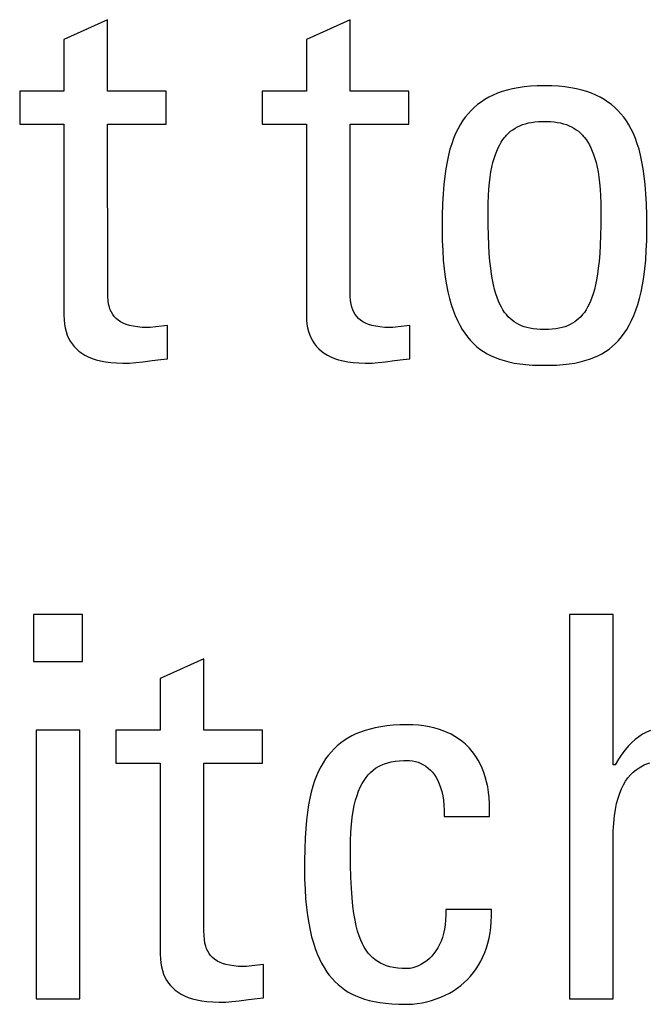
# Model space of a CAD drawing. Extents: x -840 to -217, y -121 to 557.
# Tile 39 of 145: x -560.93 to -558.23, y 174.63 to 178.87. Entities that reach past the tile are written whole.
import ezdxf

# ---------------------------------------------------------------- set-up
doc = ezdxf.new("R2010")
doc.units = 0
doc.header["$LTSCALE"] = 23.1
doc.layers.add('R912005577_AM_0', color=7, linetype='CONTINUOUS')

msp = doc.modelspace()

# ---------------------------------------------------------------- linework, layer by layer
at = {"layer": 'R912005577_AM_0', "color": 7}
for p, q in [((-560.5541, 178.8666), (-560.7422, 178.7818)), ((-560.5541, 178.5594), (-560.5541, 178.8666)), ((-559.5109, 178.8666), (-559.6989, 178.7818)), ((-559.5109, 178.5594), (-559.5109, 178.8666)), ((-560.7422, 178.7818), (-560.7422, 178.5594)), ((-559.6989, 178.7818), (-559.6989, 178.5594)), ((-558.7056, 178.5817), (-558.7347, 178.5801)), ((-558.6747, 178.5823), (-558.7056, 178.5817)), ((-558.6437, 178.5817), (-558.6747, 178.5823)), ((-558.6147, 178.5801), (-558.6437, 178.5817)), ((-560.7422, 178.5594), (-560.9325, 178.5594)), ((-560.9325, 178.5594), (-560.9325, 178.4172)), ((-560.3019, 178.5594), (-560.5541, 178.5594)), ((-560.3019, 178.4172), (-560.3019, 178.5594)), ((-559.6989, 178.5594), (-559.8892, 178.5594)), ((-559.8892, 178.5594), (-559.8892, 178.4172)), ((-559.2586, 178.5594), (-559.5109, 178.5594)), ((-559.2586, 178.4172), (-559.2586, 178.5594)), ((-558.8961, 178.5415), (-558.9142, 178.5325)), ((-558.8769, 178.5496), (-558.8961, 178.5415)), ((-558.8566, 178.5569), (-558.8769, 178.5496)), ((-558.835, 178.5633), (-558.8566, 178.5569)), ((-558.8121, 178.5689), (-558.835, 178.5633)), ((-558.7879, 178.5736), (-558.8121, 178.5689)), ((-558.7621, 178.5773), (-558.7879, 178.5736)), ((-558.7347, 178.5801), (-558.7621, 178.5773)), ((-558.5873, 178.5773), (-558.6147, 178.5801)), ((-558.5615, 178.5736), (-558.5873, 178.5773)), ((-558.5372, 178.5689), (-558.5615, 178.5736)), ((-558.5143, 178.5633), (-558.5372, 178.5689)), ((-558.4928, 178.5569), (-558.5143, 178.5633)), ((-558.4724, 178.5496), (-558.4928, 178.5569)), ((-558.4532, 178.5415), (-558.4724, 178.5496)), ((-558.4351, 178.5325), (-558.4532, 178.5415)), ((-558.9627, 178.5008), (-558.9771, 178.4886)), ((-558.9475, 178.5122), (-558.9627, 178.5008)), ((-558.9314, 178.5227), (-558.9475, 178.5122)), ((-558.9142, 178.5325), (-558.9314, 178.5227)), ((-558.418, 178.5227), (-558.4351, 178.5325)), ((-558.4018, 178.5122), (-558.418, 178.5227)), ((-558.3866, 178.5008), (-558.4018, 178.5122)), ((-558.3722, 178.4886), (-558.3866, 178.5008)), ((-559.0035, 178.4615), (-559.0156, 178.4466)), ((-558.9907, 178.4755), (-559.0035, 178.4615)), ((-558.9771, 178.4886), (-558.9907, 178.4755)), ((-558.3586, 178.4755), (-558.3722, 178.4886)), ((-558.3458, 178.4615), (-558.3586, 178.4755)), ((-558.3337, 178.4466), (-558.3458, 178.4615)), ((-560.9325, 178.4172), (-560.7422, 178.4172)), ((-560.7422, 178.4172), (-560.7422, 177.594)), ((-560.5541, 178.4172), (-560.3019, 178.4172)), ((-560.554, 177.695), (-560.5541, 178.4172)), ((-559.8892, 178.4172), (-559.6989, 178.4172)), ((-559.6989, 178.4172), (-559.6989, 177.594)), ((-559.5109, 178.4172), (-559.2586, 178.4172)), ((-559.5108, 177.695), (-559.5109, 178.4172)), ((-559.0377, 178.4136), (-559.0477, 178.3953)), ((-559.027, 178.4306), (-559.0377, 178.4136)), ((-559.0156, 178.4466), (-559.027, 178.4306)), ((-558.7804, 178.4102), (-558.769, 178.4146)), ((-558.769, 178.4146), (-558.7569, 178.4185)), ((-558.7569, 178.4185), (-558.7441, 178.4218)), ((-558.7441, 178.4218), (-558.7304, 178.4244)), ((-558.7304, 178.4244), (-558.7157, 178.4265)), ((-558.7157, 178.4265), (-558.6998, 178.4279)), ((-558.6998, 178.4279), (-558.6827, 178.4285)), ((-558.6827, 178.4285), (-558.6747, 178.4286)), ((-558.6747, 178.4286), (-558.6666, 178.4285)), ((-558.6666, 178.4285), (-558.6494, 178.4279)), ((-558.6494, 178.4279), (-558.6336, 178.4265)), ((-558.6336, 178.4265), (-558.6189, 178.4244)), ((-558.6189, 178.4244), (-558.6052, 178.4218)), ((-558.6052, 178.4218), (-558.5923, 178.4185)), ((-558.5923, 178.4185), (-558.5803, 178.4146)), ((-558.5803, 178.4146), (-558.5689, 178.4101)), ((-558.3223, 178.4306), (-558.3337, 178.4466)), ((-558.3116, 178.4135), (-558.3223, 178.4306)), ((-558.3016, 178.3953), (-558.3116, 178.4135)), ((-559.0571, 178.3759), (-559.0658, 178.355)), ((-559.0477, 178.3953), (-559.0571, 178.3759)), ((-558.8416, 178.3654), (-558.8375, 178.3699)), ((-558.8375, 178.3699), (-558.8291, 178.3784)), ((-558.8291, 178.3784), (-558.8203, 178.3861)), ((-558.8203, 178.3861), (-558.811, 178.393)), ((-558.811, 178.393), (-558.8013, 178.3994)), ((-558.8013, 178.3994), (-558.7911, 178.4051)), ((-558.7911, 178.4051), (-558.7804, 178.4102)), ((-558.5689, 178.4101), (-558.5581, 178.4051)), ((-558.5581, 178.4051), (-558.5479, 178.3994)), ((-558.5479, 178.3994), (-558.5382, 178.393)), ((-558.5382, 178.393), (-558.529, 178.386)), ((-558.529, 178.386), (-558.5201, 178.3783)), ((-558.5201, 178.3783), (-558.5117, 178.3699)), ((-558.5117, 178.3699), (-558.5076, 178.3654)), ((-558.2922, 178.3759), (-558.3016, 178.3953)), ((-558.2835, 178.355), (-558.2922, 178.3759)), ((-559.0739, 178.3327), (-559.0813, 178.3087)), ((-559.0658, 178.355), (-559.0739, 178.3327)), ((-558.8741, 178.3149), (-558.8675, 178.3278)), ((-558.8675, 178.3278), (-558.8606, 178.3397)), ((-558.8606, 178.3397), (-558.8533, 178.3506)), ((-558.8533, 178.3506), (-558.8456, 178.3607)), ((-558.8456, 178.3607), (-558.8416, 178.3654)), ((-558.5076, 178.3654), (-558.5036, 178.3607)), ((-558.5036, 178.3607), (-558.496, 178.3506)), ((-558.496, 178.3506), (-558.4887, 178.3397)), ((-558.4887, 178.3397), (-558.4817, 178.3278)), ((-558.4817, 178.3278), (-558.4751, 178.3149)), ((-558.2754, 178.3327), (-558.2835, 178.355)), ((-558.268, 178.3087), (-558.2754, 178.3327)), ((-559.0813, 178.3087), (-559.088, 178.2829)), ((-558.8916, 178.2692), (-558.8861, 178.2857)), ((-558.8861, 178.2857), (-558.8803, 178.3009)), ((-558.8803, 178.3009), (-558.8741, 178.3149)), ((-558.4751, 178.3149), (-558.4689, 178.3009)), ((-558.4689, 178.3009), (-558.4631, 178.2857)), ((-558.4631, 178.2857), (-558.4577, 178.2692)), ((-558.2613, 178.2829), (-558.268, 178.3087)), ((-559.094, 178.2551), (-559.0993, 178.225)), ((-559.088, 178.2829), (-559.094, 178.2551)), ((-558.9012, 178.2319), (-558.8966, 178.2513)), ((-558.8966, 178.2513), (-558.8916, 178.2692)), ((-558.4577, 178.2692), (-558.4527, 178.2513)), ((-558.4527, 178.2513), (-558.4481, 178.2319)), ((-558.2553, 178.2551), (-558.2613, 178.2829)), ((-558.2499, 178.225), (-558.2553, 178.2551)), ((-559.0993, 178.225), (-559.1039, 178.1923)), ((-558.9088, 178.1882), (-558.9052, 178.2109)), ((-558.9052, 178.2109), (-558.9012, 178.2319)), ((-558.4481, 178.2319), (-558.444, 178.2109)), ((-558.444, 178.2109), (-558.4404, 178.1882)), ((-558.2454, 178.1923), (-558.2499, 178.225)), ((-559.1077, 178.1566), (-559.1108, 178.1173)), ((-559.1039, 178.1923), (-559.1077, 178.1566)), ((-558.9143, 178.1369), (-558.9119, 178.1636)), ((-558.9119, 178.1636), (-558.9088, 178.1882)), ((-558.4404, 178.1882), (-558.4374, 178.1635)), ((-558.4374, 178.1635), (-558.4349, 178.1369)), ((-558.2415, 178.1566), (-558.2454, 178.1923)), ((-558.2385, 178.1173), (-558.2415, 178.1566)), ((-559.1108, 178.1173), (-559.113, 178.0735)), ((-558.9162, 178.1081), (-558.9143, 178.1369)), ((-558.4349, 178.1369), (-558.4331, 178.1081)), ((-558.2363, 178.0735), (-558.2385, 178.1173)), ((-559.113, 178.0735), (-559.1144, 178.0239)), ((-558.9177, 178.0434), (-558.9173, 178.077)), ((-558.9173, 178.077), (-558.9162, 178.1081)), ((-558.4331, 178.1081), (-558.432, 178.077)), ((-558.432, 178.077), (-558.4316, 178.0434)), ((-558.2349, 178.024), (-558.2363, 178.0735)), ((-558.9177, 178.0365), (-558.9177, 178.0434)), ((-558.9172, 177.9836), (-558.9177, 178.0365)), ((-558.4316, 178.0362), (-558.432, 177.9835)), ((-558.4316, 178.0434), (-558.4316, 178.0362)), ((-559.1144, 178.0239), (-559.1149, 177.9658)), ((-558.2344, 177.9659), (-558.2349, 178.024)), ((-559.1149, 177.9658), (-559.1149, 177.9631)), ((-559.1149, 177.9631), (-559.1143, 177.9162)), ((-558.9161, 177.9372), (-558.9172, 177.9836)), ((-558.432, 177.9835), (-558.4331, 177.9371)), ((-558.2349, 177.9162), (-558.2344, 177.9631)), ((-558.2344, 177.9631), (-558.2344, 177.9659)), ((-559.1143, 177.9162), (-559.1126, 177.8724)), ((-558.9144, 177.8961), (-558.9161, 177.9372)), ((-558.4331, 177.9371), (-558.4348, 177.8961)), ((-558.2366, 177.8724), (-558.2349, 177.9162)), ((-559.1126, 177.8724), (-559.1099, 177.8316)), ((-558.9122, 177.8595), (-558.9144, 177.8961)), ((-558.4348, 177.8961), (-558.4371, 177.8594)), ((-558.2393, 177.8316), (-558.2366, 177.8724)), ((-559.1099, 177.8316), (-559.1063, 177.7936)), ((-558.9094, 177.8267), (-558.9122, 177.8595)), ((-558.9062, 177.7971), (-558.9094, 177.8267)), ((-558.4399, 177.8266), (-558.4431, 177.7971)), ((-558.4371, 177.8594), (-558.4399, 177.8266)), ((-558.243, 177.7936), (-558.2393, 177.8316)), ((-559.1063, 177.7936), (-559.1018, 177.7583)), ((-558.9025, 177.7705), (-558.9062, 177.7971)), ((-558.4431, 177.7971), (-558.4467, 177.7705)), ((-558.2475, 177.7583), (-558.243, 177.7936)), ((-559.1018, 177.7583), (-559.0964, 177.7253)), ((-558.8985, 177.7463), (-558.9025, 177.7705)), ((-558.894, 177.7244), (-558.8985, 177.7463)), ((-558.4508, 177.7463), (-558.4553, 177.7244)), ((-558.4467, 177.7705), (-558.4508, 177.7463)), ((-558.2529, 177.7253), (-558.2475, 177.7583)), ((-560.5535, 177.6742), (-560.554, 177.695)), ((-559.5103, 177.6741), (-559.5108, 177.695)), ((-559.0964, 177.7253), (-559.0902, 177.6947)), ((-559.0902, 177.6947), (-559.0834, 177.6663)), ((-558.8892, 177.7045), (-558.894, 177.7244)), ((-558.8841, 177.6864), (-558.8892, 177.7045)), ((-558.4601, 177.7045), (-558.4652, 177.6864)), ((-558.4553, 177.7244), (-558.4601, 177.7045)), ((-558.2659, 177.6663), (-558.259, 177.6947)), ((-558.259, 177.6947), (-558.2529, 177.7253)), ((-560.5521, 177.657), (-560.5535, 177.6742)), ((-560.5498, 177.6422), (-560.5521, 177.657)), ((-559.5089, 177.657), (-559.5103, 177.6741)), ((-559.5066, 177.6422), (-559.5089, 177.657)), ((-559.0834, 177.6663), (-559.0758, 177.6398)), ((-558.8786, 177.6698), (-558.8841, 177.6864)), ((-558.8727, 177.6547), (-558.8786, 177.6698)), ((-558.8666, 177.641), (-558.8727, 177.6547)), ((-558.4766, 177.6548), (-558.4827, 177.641)), ((-558.4707, 177.6698), (-558.4766, 177.6548)), ((-558.4652, 177.6864), (-558.4707, 177.6698)), ((-558.2735, 177.6398), (-558.2659, 177.6663)), ((-560.5468, 177.6291), (-560.5498, 177.6422)), ((-560.5428, 177.6173), (-560.5468, 177.6291)), ((-560.538, 177.6067), (-560.5428, 177.6173)), ((-560.5323, 177.597), (-560.538, 177.6067)), ((-559.5035, 177.6291), (-559.5066, 177.6422)), ((-559.4996, 177.6173), (-559.5035, 177.6291)), ((-559.4948, 177.6067), (-559.4996, 177.6173)), ((-559.4891, 177.597), (-559.4948, 177.6067)), ((-559.0758, 177.6398), (-559.0676, 177.6152)), ((-559.0676, 177.6152), (-559.0587, 177.5924)), ((-558.8601, 177.6283), (-558.8666, 177.641)), ((-558.8533, 177.6168), (-558.8601, 177.6283)), ((-558.8462, 177.6062), (-558.8533, 177.6168)), ((-558.8387, 177.5965), (-558.8462, 177.6062)), ((-558.5031, 177.6062), (-558.5106, 177.5965)), ((-558.496, 177.6168), (-558.5031, 177.6062)), ((-558.4892, 177.6283), (-558.496, 177.6168)), ((-558.4827, 177.641), (-558.4892, 177.6283)), ((-558.2905, 177.5924), (-558.2817, 177.6152)), ((-558.2817, 177.6152), (-558.2735, 177.6398)), ((-560.7422, 177.594), (-560.7416, 177.5744)), ((-560.7416, 177.5744), (-560.7398, 177.5561)), ((-560.5256, 177.5882), (-560.5323, 177.597)), ((-560.518, 177.5801), (-560.5256, 177.5882)), ((-560.5092, 177.5727), (-560.518, 177.5801)), ((-560.4992, 177.566), (-560.5092, 177.5727)), ((-560.4937, 177.5629), (-560.4992, 177.566)), ((-560.4879, 177.5599), (-560.4937, 177.5629)), ((-559.6989, 177.594), (-559.6983, 177.5744)), ((-559.6983, 177.5744), (-559.6965, 177.5561)), ((-559.4824, 177.5882), (-559.4891, 177.597)), ((-559.4748, 177.5801), (-559.4824, 177.5882)), ((-559.466, 177.5727), (-559.4748, 177.5801)), ((-559.456, 177.566), (-559.466, 177.5727)), ((-559.4505, 177.5629), (-559.456, 177.566)), ((-559.4446, 177.5599), (-559.4505, 177.5629)), ((-559.0587, 177.5924), (-559.0492, 177.5711)), ((-559.0492, 177.5711), (-559.0392, 177.5514)), ((-558.8308, 177.5876), (-558.8387, 177.5965)), ((-558.8226, 177.5795), (-558.8308, 177.5876)), ((-558.8139, 177.5721), (-558.8226, 177.5795)), ((-558.8047, 177.5653), (-558.8139, 177.5721)), ((-558.7951, 177.5592), (-558.8047, 177.5653)), ((-558.5446, 177.5653), (-558.5543, 177.5592)), ((-558.5354, 177.5721), (-558.5446, 177.5653)), ((-558.5267, 177.5795), (-558.5354, 177.5721)), ((-558.5185, 177.5876), (-558.5267, 177.5795)), ((-558.5106, 177.5965), (-558.5185, 177.5876)), ((-558.3101, 177.5514), (-558.3, 177.5711)), ((-558.3, 177.5711), (-558.2905, 177.5924)), ((-560.7398, 177.5561), (-560.7369, 177.5392)), ((-560.7369, 177.5392), (-560.733, 177.5234)), ((-560.733, 177.5234), (-560.728, 177.5087)), ((-560.475, 177.5546), (-560.4879, 177.5599)), ((-560.4605, 177.5501), (-560.475, 177.5546)), ((-560.4442, 177.5464), (-560.4605, 177.5501)), ((-560.4259, 177.5437), (-560.4442, 177.5464)), ((-560.4052, 177.5419), (-560.4259, 177.5437)), ((-560.3821, 177.5413), (-560.4052, 177.5419)), ((-560.3708, 177.5419), (-560.3821, 177.5413)), ((-560.3475, 177.5445), (-560.3708, 177.5419)), ((-560.2973, 177.5504), (-560.3475, 177.5445)), ((-560.2973, 177.4059), (-560.2973, 177.5504)), ((-559.6965, 177.5561), (-559.6936, 177.5392)), ((-559.6936, 177.5392), (-559.6897, 177.5234)), ((-559.6897, 177.5234), (-559.6847, 177.5087)), ((-559.4318, 177.5546), (-559.4446, 177.5599)), ((-559.4173, 177.5501), (-559.4318, 177.5546)), ((-559.401, 177.5464), (-559.4173, 177.5501)), ((-559.3826, 177.5437), (-559.401, 177.5464)), ((-559.3619, 177.5419), (-559.3826, 177.5437)), ((-559.3388, 177.5413), (-559.3619, 177.5419)), ((-559.3275, 177.5419), (-559.3388, 177.5413)), ((-559.3042, 177.5445), (-559.3275, 177.5419)), ((-559.254, 177.5504), (-559.3042, 177.5445)), ((-559.254, 177.4059), (-559.254, 177.5504)), ((-559.0392, 177.5514), (-559.0285, 177.5331)), ((-559.0285, 177.5331), (-559.0173, 177.5161)), ((-558.7849, 177.5538), (-558.7951, 177.5592)), ((-558.7741, 177.5489), (-558.7849, 177.5538)), ((-558.7626, 177.5446), (-558.7741, 177.5489)), ((-558.7504, 177.5409), (-558.7626, 177.5446)), ((-558.7373, 177.5379), (-558.7504, 177.5409)), ((-558.7234, 177.5354), (-558.7373, 177.5379)), ((-558.7083, 177.5336), (-558.7234, 177.5354)), ((-558.6922, 177.5325), (-558.7083, 177.5336)), ((-558.6747, 177.5321), (-558.6922, 177.5325)), ((-558.6572, 177.5325), (-558.6747, 177.5321)), ((-558.641, 177.5336), (-558.6572, 177.5325)), ((-558.626, 177.5354), (-558.641, 177.5336)), ((-558.612, 177.5379), (-558.626, 177.5354)), ((-558.599, 177.5409), (-558.612, 177.5379)), ((-558.5867, 177.5446), (-558.599, 177.5409)), ((-558.5753, 177.5489), (-558.5867, 177.5446)), ((-558.5645, 177.5538), (-558.5753, 177.5489)), ((-558.5543, 177.5592), (-558.5645, 177.5538)), ((-558.3319, 177.5161), (-558.3207, 177.5331)), ((-558.3207, 177.5331), (-558.3101, 177.5514)), ((-560.728, 177.5087), (-560.7221, 177.495)), ((-560.7221, 177.495), (-560.7152, 177.4822)), ((-560.7152, 177.4822), (-560.7073, 177.4703)), ((-559.6847, 177.5087), (-559.6788, 177.495)), ((-559.6788, 177.495), (-559.6719, 177.4822)), ((-559.6719, 177.4822), (-559.664, 177.4703)), ((-559.0173, 177.5161), (-559.0055, 177.5004)), ((-559.0055, 177.5004), (-558.9931, 177.4858)), ((-558.9931, 177.4858), (-558.9801, 177.4724)), ((-558.3691, 177.4724), (-558.3561, 177.4858)), ((-558.3561, 177.4858), (-558.3437, 177.5004)), ((-558.3437, 177.5004), (-558.3319, 177.5161)), ((-560.7073, 177.4703), (-560.6984, 177.4591)), ((-560.6984, 177.4591), (-560.6885, 177.4488)), ((-560.6885, 177.4488), (-560.6775, 177.4392)), ((-560.6775, 177.4392), (-560.6654, 177.4304)), ((-559.664, 177.4703), (-559.6551, 177.4591)), ((-559.6551, 177.4591), (-559.6452, 177.4488)), ((-559.6452, 177.4488), (-559.6342, 177.4392)), ((-559.6342, 177.4392), (-559.6221, 177.4304)), ((-558.9801, 177.4724), (-558.9665, 177.4599)), ((-558.9665, 177.4599), (-558.9522, 177.4485)), ((-558.9522, 177.4485), (-558.9372, 177.438)), ((-558.9372, 177.438), (-558.9214, 177.4284)), ((-558.4279, 177.4284), (-558.4121, 177.438)), ((-558.4121, 177.438), (-558.3971, 177.4485)), ((-558.3971, 177.4485), (-558.3828, 177.46)), ((-558.3828, 177.46), (-558.3691, 177.4724)), ((-560.6654, 177.4304), (-560.6521, 177.4223)), ((-560.6521, 177.4223), (-560.6374, 177.4149)), ((-560.6374, 177.4149), (-560.6214, 177.4084)), ((-560.6214, 177.4084), (-560.6039, 177.4026)), ((-560.6039, 177.4026), (-560.5848, 177.3976)), ((-560.5848, 177.3976), (-560.5638, 177.3936)), ((-560.5638, 177.3936), (-560.541, 177.3905)), ((-560.4335, 177.3901), (-560.4022, 177.3935)), ((-560.4022, 177.3935), (-560.3625, 177.3987)), ((-560.3625, 177.3987), (-560.3259, 177.4032)), ((-560.3259, 177.4032), (-560.2973, 177.4059)), ((-559.6221, 177.4304), (-559.6088, 177.4223)), ((-559.6088, 177.4223), (-559.5941, 177.4149)), ((-559.5941, 177.4149), (-559.5781, 177.4084)), ((-559.5781, 177.4084), (-559.5606, 177.4026)), ((-559.5606, 177.4026), (-559.5415, 177.3976)), ((-559.5415, 177.3976), (-559.5205, 177.3936)), ((-559.5205, 177.3936), (-559.4977, 177.3905)), ((-559.3902, 177.3901), (-559.3589, 177.3935)), ((-559.3589, 177.3935), (-559.3193, 177.3987)), ((-559.3193, 177.3987), (-559.2826, 177.4032)), ((-559.2826, 177.4032), (-559.254, 177.4059)), ((-558.9214, 177.4284), (-558.9048, 177.4197)), ((-558.9048, 177.4197), (-558.8872, 177.4117)), ((-558.8872, 177.4117), (-558.8686, 177.4047)), ((-558.8686, 177.4047), (-558.8488, 177.3984)), ((-558.8488, 177.3984), (-558.8277, 177.393)), ((-558.5216, 177.393), (-558.5005, 177.3984)), ((-558.5005, 177.3984), (-558.4807, 177.4047)), ((-558.4807, 177.4047), (-558.4621, 177.4118)), ((-558.4621, 177.4118), (-558.4445, 177.4197)), ((-558.4445, 177.4197), (-558.4279, 177.4284)), ((-560.541, 177.3905), (-560.5161, 177.3885)), ((-560.5161, 177.3885), (-560.4891, 177.3877)), ((-560.4891, 177.3877), (-560.483, 177.3876)), ((-560.483, 177.3876), (-560.4597, 177.3882)), ((-560.4597, 177.3882), (-560.4335, 177.3901)), ((-559.4977, 177.3905), (-559.4728, 177.3885)), ((-559.4728, 177.3885), (-559.4458, 177.3877)), ((-559.4458, 177.3877), (-559.4397, 177.3876)), ((-559.4397, 177.3876), (-559.4164, 177.3882)), ((-559.4164, 177.3882), (-559.3902, 177.3901)), ((-558.8277, 177.393), (-558.8051, 177.3883)), ((-558.8051, 177.3883), (-558.7808, 177.3846)), ((-558.7808, 177.3846), (-558.7544, 177.3816)), ((-558.7544, 177.3816), (-558.7257, 177.3796)), ((-558.7257, 177.3796), (-558.6939, 177.3786)), ((-558.6939, 177.3786), (-558.6747, 177.3784)), ((-558.6747, 177.3784), (-558.6554, 177.3786)), ((-558.6554, 177.3786), (-558.6236, 177.3796)), ((-558.6236, 177.3796), (-558.5948, 177.3817)), ((-558.5948, 177.3817), (-558.5685, 177.3846)), ((-558.5685, 177.3846), (-558.5442, 177.3883)), ((-558.5442, 177.3883), (-558.5216, 177.393)), ((-560.6619, 176.3053), (-560.8728, 176.3053)), ((-560.8728, 176.3053), (-560.8728, 176.1035)), ((-560.6619, 176.1035), (-560.6619, 176.3053)), ((-558.3796, 176.3053), (-558.5677, 176.3053)), ((-558.5677, 176.3053), (-558.5677, 174.6497)), ((-558.3796, 175.6587), (-558.3796, 176.3053)), ((-560.8728, 176.1035), (-560.6619, 176.1035)), ((-560.1398, 176.115), (-560.3279, 176.0301)), ((-560.1398, 175.8077), (-560.1398, 176.115)), ((-560.3279, 176.0301), (-560.3279, 175.8077)), ((-559.3531, 175.8258), (-559.3786, 175.8221)), ((-559.3261, 175.8284), (-559.3531, 175.8258)), ((-559.2974, 175.8301), (-559.3261, 175.8284)), ((-559.2669, 175.8306), (-559.2974, 175.8301)), ((-559.2662, 175.8306), (-559.2669, 175.8306)), ((-559.2407, 175.83), (-559.2662, 175.8306)), ((-559.2164, 175.8283), (-559.2407, 175.83)), ((-559.1933, 175.8256), (-559.2164, 175.8283)), ((-559.1712, 175.8219), (-559.1933, 175.8256)), ((-560.6733, 175.8077), (-560.8613, 175.8077)), ((-560.8613, 175.8077), (-560.8613, 174.6497)), ((-560.6733, 174.6497), (-560.6733, 175.8077)), ((-560.3279, 175.8077), (-560.5182, 175.8077)), ((-560.5182, 175.8077), (-560.5182, 175.6655)), ((-559.8876, 175.8077), (-560.1398, 175.8077)), ((-559.8876, 175.6655), (-559.8876, 175.8077)), ((-559.5039, 175.7822), (-559.5209, 175.7727)), ((-559.4859, 175.7909), (-559.5039, 175.7822)), ((-559.4668, 175.7988), (-559.4859, 175.7909)), ((-559.4467, 175.8059), (-559.4668, 175.7988)), ((-559.4253, 175.8122), (-559.4467, 175.8059)), ((-559.4026, 175.8176), (-559.4253, 175.8122)), ((-559.3786, 175.8221), (-559.4026, 175.8176)), ((-559.1502, 175.8172), (-559.1712, 175.8219)), ((-559.1302, 175.8116), (-559.1502, 175.8172)), ((-559.1112, 175.8051), (-559.1302, 175.8116)), ((-559.0931, 175.7977), (-559.1112, 175.8051)), ((-559.076, 175.7895), (-559.0931, 175.7977)), ((-559.0598, 175.7805), (-559.076, 175.7895)), ((-558.2526, 175.7894), (-558.2686, 175.7792)), ((-558.2358, 175.7984), (-558.2526, 175.7894)), ((-558.2181, 175.8062), (-558.2358, 175.7984)), ((-559.5522, 175.7513), (-559.5665, 175.7395)), ((-559.537, 175.7624), (-559.5522, 175.7513)), ((-559.5209, 175.7727), (-559.537, 175.7624)), ((-559.0444, 175.7706), (-559.0598, 175.7805)), ((-559.0299, 175.76), (-559.0444, 175.7706)), ((-559.0162, 175.7485), (-559.0299, 175.76)), ((-559.0033, 175.7361), (-559.0162, 175.7485)), ((-558.3134, 175.7397), (-558.3277, 175.7231)), ((-558.2989, 175.7545), (-558.3134, 175.7397)), ((-558.284, 175.7676), (-558.2989, 175.7545)), ((-558.2686, 175.7792), (-558.284, 175.7676)), ((-559.6049, 175.6987), (-559.6163, 175.6832)), ((-559.5928, 175.7132), (-559.6049, 175.6987)), ((-559.58, 175.7267), (-559.5928, 175.7132)), ((-559.5665, 175.7395), (-559.58, 175.7267)), ((-558.9972, 175.7296), (-559.0033, 175.7361)), ((-558.9912, 175.7229), (-558.9972, 175.7296)), ((-558.9799, 175.7089), (-558.9912, 175.7229)), ((-558.9695, 175.694), (-558.9799, 175.7089)), ((-558.3419, 175.7043), (-558.3561, 175.6829)), ((-558.3277, 175.7231), (-558.3419, 175.7043)), ((-560.5182, 175.6655), (-560.3279, 175.6655)), ((-560.3279, 175.6655), (-560.3279, 174.8423)), ((-560.1398, 175.6655), (-559.8876, 175.6655)), ((-560.1397, 174.9434), (-560.1398, 175.6655)), ((-559.627, 175.6667), (-559.6371, 175.6491)), ((-559.6163, 175.6832), (-559.627, 175.6667)), ((-559.3894, 175.6502), (-559.3769, 175.6566)), ((-559.3769, 175.6566), (-559.3636, 175.6622)), ((-559.3636, 175.6622), (-559.3493, 175.6669)), ((-559.3493, 175.6669), (-559.334, 175.6707)), ((-559.334, 175.6707), (-559.3174, 175.6737)), ((-559.3174, 175.6737), (-559.2994, 175.6757)), ((-559.2994, 175.6757), (-559.2796, 175.6768)), ((-559.2796, 175.6768), (-559.2669, 175.677)), ((-559.2669, 175.677), (-559.2555, 175.6766)), ((-559.2555, 175.6766), (-559.2428, 175.6751)), ((-559.2428, 175.6751), (-559.2303, 175.6725)), ((-559.2303, 175.6725), (-559.2182, 175.6688)), ((-559.2182, 175.6688), (-559.2065, 175.6641)), ((-559.2065, 175.6641), (-559.1954, 175.6584)), ((-559.1954, 175.6584), (-559.1848, 175.6518)), ((-558.9598, 175.6783), (-558.9695, 175.694)), ((-558.9509, 175.6616), (-558.9598, 175.6783)), ((-558.9428, 175.644), (-558.9509, 175.6616)), ((-558.3705, 175.6587), (-558.3796, 175.6587)), ((-558.3561, 175.6829), (-558.3705, 175.6587)), ((-558.2534, 175.6537), (-558.2459, 175.6573)), ((-558.2459, 175.6573), (-558.2382, 175.6606)), ((-558.2382, 175.6606), (-558.2218, 175.6663)), ((-559.6465, 175.6303), (-559.6553, 175.6102)), ((-559.6371, 175.6491), (-559.6465, 175.6303)), ((-559.442, 175.6038), (-559.4326, 175.6153)), ((-559.4326, 175.6153), (-559.4227, 175.6255)), ((-559.4227, 175.6255), (-559.4122, 175.6347)), ((-559.4122, 175.6347), (-559.4011, 175.643)), ((-559.4011, 175.643), (-559.3894, 175.6502)), ((-559.1848, 175.6518), (-559.1748, 175.6441)), ((-559.1748, 175.6441), (-559.1653, 175.6355)), ((-559.1653, 175.6355), (-559.1564, 175.6258)), ((-559.1564, 175.6258), (-559.1481, 175.615)), ((-559.1481, 175.615), (-559.1405, 175.6031)), ((-558.9356, 175.6253), (-558.9428, 175.644)), ((-558.9292, 175.6057), (-558.9356, 175.6253)), ((-558.3156, 175.6017), (-558.3049, 175.6146)), ((-558.3049, 175.6146), (-558.2933, 175.6261)), ((-558.2933, 175.6261), (-558.2809, 175.6365)), ((-558.2809, 175.6365), (-558.2676, 175.6456)), ((-558.2676, 175.6456), (-558.2534, 175.6537)), ((-559.6635, 175.5887), (-559.671, 175.5656)), ((-559.6553, 175.6102), (-559.6635, 175.5887)), ((-559.4671, 175.5619), (-559.4592, 175.5773)), ((-559.4592, 175.5773), (-559.4509, 175.5912)), ((-559.4509, 175.5912), (-559.442, 175.6038)), ((-559.1405, 175.6031), (-559.1335, 175.5901)), ((-559.1335, 175.5901), (-559.1271, 175.5759)), ((-559.1271, 175.5759), (-559.1215, 175.5603)), ((-558.9237, 175.585), (-558.9292, 175.6057)), ((-558.9191, 175.5632), (-558.9237, 175.585)), ((-558.3434, 175.5545), (-558.3349, 175.5718)), ((-558.3349, 175.5718), (-558.3256, 175.5875)), ((-558.3256, 175.5875), (-558.3156, 175.6017)), ((-559.6779, 175.5409), (-559.6841, 175.5142)), ((-559.671, 175.5656), (-559.6779, 175.5409)), ((-559.4811, 175.5262), (-559.4744, 175.5449)), ((-559.4744, 175.5449), (-559.4671, 175.5619)), ((-559.1215, 175.5603), (-559.119, 175.5521)), ((-559.119, 175.5521), (-559.1167, 175.5434)), ((-559.1167, 175.5434), (-559.1127, 175.5251)), ((-558.9155, 175.5402), (-558.9191, 175.5632)), ((-558.9129, 175.5161), (-558.9155, 175.5402)), ((-558.3581, 175.5144), (-558.3512, 175.5354)), ((-558.3512, 175.5354), (-558.3434, 175.5545)), ((-559.6896, 175.4854), (-559.6944, 175.4543)), ((-559.6841, 175.5142), (-559.6896, 175.4854)), ((-559.4929, 175.483), (-559.4873, 175.5056)), ((-559.4873, 175.5056), (-559.4811, 175.5262)), ((-559.1127, 175.5251), (-559.1096, 175.5053)), ((-559.1096, 175.5053), (-559.1075, 175.484)), ((-558.9113, 175.4908), (-558.9129, 175.5161)), ((-558.9108, 175.4641), (-558.9113, 175.4908)), ((-558.3694, 175.4658), (-558.3642, 175.4912)), ((-558.3642, 175.4912), (-558.3581, 175.5144)), ((-559.6944, 175.4543), (-559.6985, 175.4204)), ((-559.5019, 175.4307), (-559.4978, 175.4581)), ((-559.4978, 175.4581), (-559.4929, 175.483)), ((-559.1075, 175.484), (-559.1064, 175.461)), ((-559.1064, 175.461), (-559.1065, 175.4362)), ((-558.9115, 175.4362), (-558.9108, 175.4641)), ((-558.3736, 175.4377), (-558.3694, 175.4658)), ((-559.6985, 175.4204), (-559.7018, 175.3832)), ((-559.5078, 175.3676), (-559.5053, 175.4006)), ((-559.5053, 175.4006), (-559.5019, 175.4307)), ((-559.1065, 175.4362), (-558.9115, 175.4362)), ((-558.3788, 175.3727), (-558.3767, 175.4068)), ((-558.3767, 175.4068), (-558.3736, 175.4377)), ((-559.7018, 175.3832), (-559.7044, 175.3422)), ((-559.5094, 175.3314), (-559.5078, 175.3676)), ((-558.3796, 175.3349), (-558.3788, 175.3727)), ((-559.7044, 175.3422), (-559.7061, 175.2961)), ((-559.51, 175.2917), (-559.5094, 175.3314)), ((-558.3796, 174.6497), (-558.3796, 175.3349)), ((-559.7061, 175.2961), (-559.707, 175.2433)), ((-559.51, 175.2896), (-559.51, 175.2917)), ((-559.5094, 175.2271), (-559.51, 175.2896)), ((-559.707, 175.2433), (-559.7072, 175.2115)), ((-559.7072, 175.2115), (-559.7066, 175.1652)), ((-559.508, 175.1734), (-559.5094, 175.2271)), ((-559.7066, 175.1652), (-559.705, 175.122)), ((-559.5057, 175.1268), (-559.508, 175.1734)), ((-559.705, 175.122), (-559.7024, 175.0817)), ((-559.5027, 175.0859), (-559.5057, 175.1268)), ((-559.7024, 175.0817), (-559.6988, 175.0442)), ((-559.499, 175.0499), (-559.5027, 175.0859)), ((-559.6988, 175.0442), (-559.6944, 175.0091)), ((-559.4947, 175.0181), (-559.499, 175.0499)), ((-558.9024, 175.0349), (-559.0996, 175.0349)), ((-559.0996, 175.0349), (-559.0994, 175.0117)), ((-558.9024, 175.0081), (-558.9024, 175.0349)), ((-559.6944, 175.0091), (-559.6892, 174.9765)), ((-559.4898, 174.9898), (-559.4947, 175.0181)), ((-559.4844, 174.9645), (-559.4898, 174.9898)), ((-559.1003, 174.9898), (-559.1023, 174.9692)), ((-559.0994, 175.0117), (-559.1003, 174.9898)), ((-558.9057, 174.9577), (-558.9035, 174.9823)), ((-558.9035, 174.9823), (-558.9024, 175.0081)), ((-560.1392, 174.9225), (-560.1397, 174.9434)), ((-559.6892, 174.9765), (-559.6832, 174.9462)), ((-559.6832, 174.9462), (-559.6765, 174.9179)), ((-559.4785, 174.9419), (-559.4844, 174.9645)), ((-559.4721, 174.9217), (-559.4785, 174.9419)), ((-559.1053, 174.9499), (-559.1093, 174.9317)), ((-559.1023, 174.9692), (-559.1053, 174.9499)), ((-558.909, 174.9341), (-558.9057, 174.9577)), ((-560.1378, 174.9054), (-560.1392, 174.9225)), ((-560.1355, 174.8906), (-560.1378, 174.9054)), ((-559.6765, 174.9179), (-559.6691, 174.8916)), ((-559.4652, 174.9035), (-559.4721, 174.9217)), ((-559.4579, 174.8872), (-559.4652, 174.9035)), ((-559.1198, 174.8987), (-559.1264, 174.8838)), ((-559.1141, 174.9147), (-559.1198, 174.8987)), ((-559.1093, 174.9317), (-559.1141, 174.9147)), ((-558.9185, 174.8899), (-558.9133, 174.9115)), ((-558.9133, 174.9115), (-558.909, 174.9341)), ((-560.1324, 174.8774), (-560.1355, 174.8906)), ((-560.1285, 174.8657), (-560.1324, 174.8774)), ((-560.1237, 174.855), (-560.1285, 174.8657)), ((-560.118, 174.8453), (-560.1237, 174.855)), ((-559.6691, 174.8916), (-559.6611, 174.8671)), ((-559.6611, 174.8671), (-559.6525, 174.8443)), ((-559.4501, 174.8726), (-559.4579, 174.8872)), ((-559.4418, 174.8593), (-559.4501, 174.8726)), ((-559.4331, 174.8474), (-559.4418, 174.8593)), ((-559.1417, 174.857), (-559.1505, 174.845)), ((-559.1337, 174.8699), (-559.1417, 174.857)), ((-559.1264, 174.8838), (-559.1337, 174.8699)), ((-558.9398, 174.8306), (-558.9318, 174.8495)), ((-558.9318, 174.8495), (-558.9247, 174.8693)), ((-558.9247, 174.8693), (-558.9185, 174.8899)), ((-560.3279, 174.8423), (-560.3273, 174.8227)), ((-560.3273, 174.8227), (-560.3255, 174.8044)), ((-560.1113, 174.8365), (-560.118, 174.8453)), ((-560.1037, 174.8284), (-560.1113, 174.8365)), ((-560.0949, 174.821), (-560.1037, 174.8284)), ((-560.0849, 174.8143), (-560.0949, 174.821)), ((-560.0794, 174.8112), (-560.0849, 174.8143)), ((-560.0735, 174.8082), (-560.0794, 174.8112)), ((-560.0607, 174.8029), (-560.0735, 174.8082)), ((-559.6525, 174.8443), (-559.6432, 174.8232)), ((-559.6432, 174.8232), (-559.6334, 174.8035)), ((-559.4238, 174.8367), (-559.4331, 174.8474)), ((-559.4139, 174.827), (-559.4238, 174.8367)), ((-559.4035, 174.8183), (-559.4139, 174.827)), ((-559.3923, 174.8106), (-559.4035, 174.8183)), ((-559.3804, 174.8038), (-559.3923, 174.8106)), ((-559.1809, 174.8147), (-559.1922, 174.8064)), ((-559.1701, 174.8238), (-559.1809, 174.8147)), ((-559.16, 174.8339), (-559.1701, 174.8238)), ((-559.1505, 174.845), (-559.16, 174.8339)), ((-558.9584, 174.7953), (-558.9487, 174.8126)), ((-558.9487, 174.8126), (-558.9398, 174.8306)), ((-560.3255, 174.8044), (-560.3226, 174.7875)), ((-560.3226, 174.7875), (-560.3187, 174.7717)), ((-560.3187, 174.7717), (-560.3137, 174.757)), ((-560.0462, 174.7984), (-560.0607, 174.8029)), ((-560.0299, 174.7947), (-560.0462, 174.7984)), ((-560.0115, 174.792), (-560.0299, 174.7947)), ((-559.9909, 174.7902), (-560.0115, 174.792)), ((-559.9678, 174.7896), (-559.9909, 174.7902)), ((-559.9567, 174.7902), (-559.9678, 174.7896)), ((-559.9337, 174.7927), (-559.9567, 174.7902)), ((-559.883, 174.7988), (-559.9337, 174.7927)), ((-559.883, 174.6543), (-559.883, 174.7988)), ((-559.6334, 174.8035), (-559.6231, 174.7852)), ((-559.6231, 174.7852), (-559.6121, 174.7682)), ((-559.6121, 174.7682), (-559.6064, 174.7601)), ((-559.3677, 174.7978), (-559.3804, 174.8038)), ((-559.3541, 174.7927), (-559.3677, 174.7978)), ((-559.3394, 174.7884), (-559.3541, 174.7927)), ((-559.3236, 174.785), (-559.3394, 174.7884)), ((-559.3063, 174.7825), (-559.3236, 174.785)), ((-559.2875, 174.781), (-559.3063, 174.7825)), ((-559.2669, 174.7804), (-559.2875, 174.781)), ((-559.2574, 174.781), (-559.2669, 174.7804)), ((-559.2524, 174.7817), (-559.2574, 174.781)), ((-559.2408, 174.7843), (-559.2524, 174.7817)), ((-559.2285, 174.7881), (-559.2408, 174.7843)), ((-559.2162, 174.7931), (-559.2285, 174.7881)), ((-559.204, 174.7992), (-559.2162, 174.7931)), ((-559.1922, 174.8064), (-559.204, 174.7992)), ((-558.9804, 174.7632), (-558.969, 174.7789)), ((-558.969, 174.7789), (-558.9584, 174.7953)), ((-560.3137, 174.757), (-560.3078, 174.7433)), ((-560.3078, 174.7433), (-560.3009, 174.7305)), ((-560.3009, 174.7305), (-560.293, 174.7185)), ((-559.6064, 174.7601), (-559.6006, 174.7524)), ((-559.6006, 174.7524), (-559.5885, 174.7377)), ((-559.5885, 174.7377), (-559.5759, 174.7242)), ((-559.5759, 174.7242), (-559.5626, 174.7117)), ((-559.0198, 174.7208), (-559.0058, 174.7342)), ((-559.0058, 174.7342), (-558.9927, 174.7483)), ((-558.9927, 174.7483), (-558.9804, 174.7632)), ((-560.293, 174.7185), (-560.2841, 174.7074)), ((-560.2841, 174.7074), (-560.2742, 174.6971)), ((-560.2742, 174.6971), (-560.2632, 174.6875)), ((-560.2632, 174.6875), (-560.2511, 174.6787)), ((-559.5626, 174.7117), (-559.5487, 174.7002)), ((-559.5487, 174.7002), (-559.5342, 174.6895)), ((-559.5342, 174.6895), (-559.5189, 174.6798)), ((-559.5189, 174.6798), (-559.5027, 174.6709)), ((-559.084, 174.6751), (-559.0667, 174.6853)), ((-559.0667, 174.6853), (-559.0503, 174.6963)), ((-559.0503, 174.6963), (-559.0346, 174.7082)), ((-559.0346, 174.7082), (-559.0198, 174.7208)), ((-560.8613, 174.6497), (-560.6733, 174.6497)), ((-560.2511, 174.6787), (-560.2378, 174.6706)), ((-560.2378, 174.6706), (-560.2231, 174.6632)), ((-560.2231, 174.6632), (-560.2071, 174.6567)), ((-560.2071, 174.6567), (-560.1896, 174.6509)), ((-560.1896, 174.6509), (-560.1704, 174.6459)), ((-560.1704, 174.6459), (-560.1495, 174.6419)), ((-560.1495, 174.6419), (-560.1267, 174.6388)), ((-560.1267, 174.6388), (-560.1018, 174.6368)), ((-560.0455, 174.6365), (-560.0194, 174.6384)), ((-560.0194, 174.6384), (-559.9882, 174.6418)), ((-559.9882, 174.6418), (-559.9478, 174.6471)), ((-559.9478, 174.6471), (-559.9114, 174.6516)), ((-559.9114, 174.6516), (-559.883, 174.6543)), ((-559.5027, 174.6709), (-559.4857, 174.6628)), ((-559.4857, 174.6628), (-559.4678, 174.6556)), ((-559.4678, 174.6556), (-559.4487, 174.6491)), ((-559.4487, 174.6491), (-559.4284, 174.6434)), ((-559.4284, 174.6434), (-559.4068, 174.6385)), ((-559.4068, 174.6385), (-559.3836, 174.6345)), ((-559.2014, 174.6331), (-559.1808, 174.6376)), ((-559.1808, 174.6376), (-559.1603, 174.6431)), ((-559.1603, 174.6431), (-559.1403, 174.6497)), ((-559.1403, 174.6497), (-559.1209, 174.6572)), ((-559.1209, 174.6572), (-559.1021, 174.6657)), ((-559.1021, 174.6657), (-559.084, 174.6751)), ((-558.5677, 174.6497), (-558.3796, 174.6497)), ((-560.1018, 174.6368), (-560.0748, 174.636)), ((-560.0748, 174.636), (-560.0687, 174.6359)), ((-560.0687, 174.6359), (-560.0455, 174.6365)), ((-559.3836, 174.6345), (-559.3585, 174.6312)), ((-559.3585, 174.6312), (-559.3313, 174.6288)), ((-559.3313, 174.6288), (-559.3014, 174.6274)), ((-559.3014, 174.6274), (-559.2681, 174.6268)), ((-559.2681, 174.6268), (-559.2669, 174.6268)), ((-559.2669, 174.6268), (-559.2618, 174.6269)), ((-559.2618, 174.6269), (-559.2423, 174.6278)), ((-559.2423, 174.6278), (-559.2221, 174.6299)), ((-559.2221, 174.6299), (-559.2014, 174.6331))]:
    msp.add_line(p, q, dxfattribs=at)

doc.saveas('drawing.dxf')
